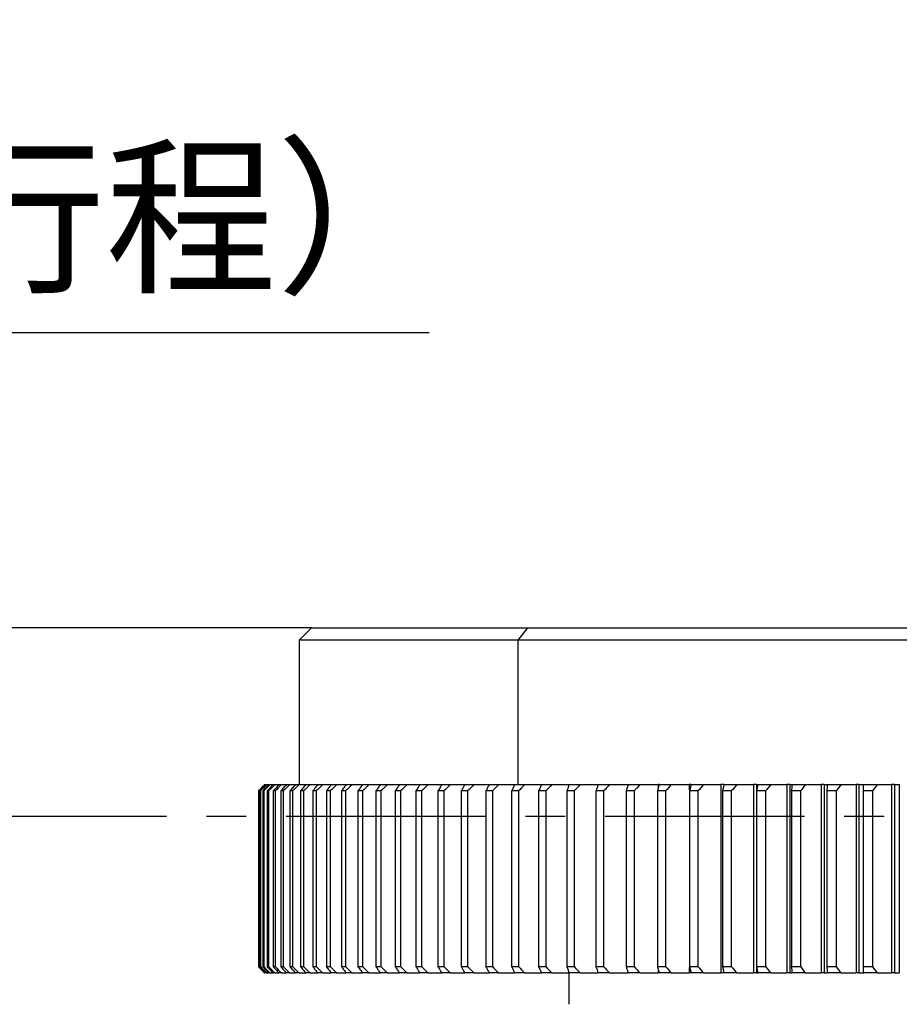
# Model space of a CAD drawing. Header units: millimetres. Extents: x 98673 to 101395, y 28002 to 29954.
# Tile 20 of 43: x 99237 to 99377, y 29641 to 29797. Entities that reach past the tile are written whole.
import ezdxf

# ---------------------------------------------------------------- set-up
doc = ezdxf.new("R2010")
doc.units = ezdxf.units.MM
doc.linetypes.add('CENTER', pattern=[50.8, 31.75, -6.35, 6.35, -6.35])
doc.layers.add('标注', color=3, linetype='Continuous', lineweight=25)
doc.layers.add('点划线', color=1, linetype='CENTER', lineweight=25)
doc.styles.get("Standard").update_dxf_attribs({"font": 'SimSun.ttf'})
doc.dimstyles.new('ISO-25', dxfattribs={"dimscale": 2.5, "dimtxt": 8, "dimasz": 6, "dimexe": 1, "dimexo": 0, "dimgap": 1.5, "dimtad": 1, "dimtoh": 1, "dimdsep": 46, "dimtxsty": 'Standard', "dimcen": 2.5, "dimclrd": 3, "dimclre": 3, "dimclrt": 3, "dimadec": 0, "dimazin": 0, "dimtfac": 1, "dimtmove": 0, "dimatfit": 3, "dimfxl": 0, "dimarcsym": 0})

# ---------------------------------------------------------------- blocks, each defined once
blk = doc.blocks.new('*D60')
at = {"layer": 'Defpoints', "color": 0, "lineweight": -3, "transparency": 16777216}
for p in [(98917.49, 29700.53), (99283.17, 29700.53), (99146.67, 29315.53)]:
    blk.add_point(p, dxfattribs=at)
at = {"layer": '标注', "color": 3, "lineweight": -2, "transparency": 16777216}
for p, q in [((99283.17, 29700.53), (98914.99, 29700.53)), ((98917.49, 29330.53), (98917.49, 29685.53)), ((99146.67, 29315.53), (98914.99, 29315.53))]:
    blk.add_line(p, q, dxfattribs=at)
at = {"layer": '标注', "color": 3, "lineweight": -3, "transparency": 16777216}
for points in [[(98914.99, 29685.53), (98919.99, 29685.53), (98917.49, 29700.53)], [(98914.99, 29330.53), (98919.99, 29330.53), (98917.49, 29315.53)]]:
    blk.add_solid(points, dxfattribs=at)
at = {"layer": '标注', "color": 3, "lineweight": -3, "transparency": 16777216, "insert": (98900.39, 29508.03), "char_height": 20, "width": 892.5236, "attachment_point": 5, "rotation": 90}
blk.add_mtext('385（弹簧未压缩高度）', dxfattribs=at)
blk = doc.blocks.new('*D62')
at = {"layer": 'Defpoints', "color": 0, "lineweight": -3, "transparency": 16777216}
for p in [(99058.61, 29700.53), (99228.32, 29700.53), (99228.32, 29670.53)]:
    blk.add_point(p, dxfattribs=at)
at = {"layer": '标注', "color": 3, "lineweight": -2, "transparency": 16777216}
for p, q in [((99058.61, 29715.53), (99058.61, 29747.57)), ((99058.61, 29747.57), (99301.91, 29747.57)), ((99228.32, 29700.53), (99056.11, 29700.53)), ((99058.61, 29670.53), (99058.61, 29700.53)), ((99228.32, 29670.53), (99056.11, 29670.53)), ((99058.61, 29655.53), (99058.61, 29640.53))]:
    blk.add_line(p, q, dxfattribs=at)
at = {"layer": '标注', "color": 3, "lineweight": -3, "transparency": 16777216}
for points in [[(99056.11, 29715.53), (99061.11, 29715.53), (99058.61, 29700.53)], [(99056.11, 29655.53), (99061.11, 29655.53), (99058.61, 29670.53)]]:
    blk.add_solid(points, dxfattribs=at)
at = {"layer": '标注', "color": 3, "lineweight": -3, "transparency": 16777216, "insert": (99182.14, 29764.62), "char_height": 20, "width": 385.2535, "attachment_point": 5}
blk.add_mtext('30（减震压缩行程）', dxfattribs=at)

msp = doc.modelspace()

# ---------------------------------------------------------------- linework, layer by layer
at = {"color": 7, "linetype": 'Continuous', "lineweight": 25}
for p, q in [((99283.173, 29700.525), (99281.173, 29698.525)), ((99283.173, 29700.525), (99317.615, 29700.525)), ((99316.064, 29698.525), (99317.615, 29700.525)), ((99317.615, 29700.525), (99590.173, 29700.525)), ((99281.173, 29698.525), (99281.173, 29675.525)), ((99316.064, 29698.525), (99281.173, 29698.525)), ((99316.064, 29675.525), (99316.064, 29698.525)), ((99592.173, 29698.525), (99316.064, 29698.525)), ((99274.722, 29674.525), (99274.69, 29674.525)), ((99274.69, 29674.525), (99274.69, 29646.525)), ((99274.722, 29674.525), (99274.722, 29646.525)), ((99275.004, 29674.525), (99274.908, 29674.525)), ((99274.908, 29674.525), (99274.908, 29646.525)), ((99275.004, 29674.525), (99275.004, 29646.525)), ((99275.535, 29674.525), (99275.375, 29674.525)), ((99275.375, 29674.525), (99275.375, 29646.525)), ((99275.535, 29674.525), (99275.535, 29646.525)), ((99275.685, 29675.525), (99275.732, 29675.525)), ((99275.886, 29675.525), (99276.028, 29675.525)), ((99276.028, 29675.525), (99276.334, 29675.525)), ((99276.315, 29674.525), (99276.09, 29674.525)), ((99276.09, 29674.525), (99276.09, 29646.525)), ((99276.315, 29674.525), (99276.315, 29646.525)), ((99276.334, 29675.525), (99276.571, 29675.525)), ((99276.571, 29675.525), (99277.027, 29675.525)), ((99277.03, 29675.525), (99277.361, 29675.525)), ((99277.342, 29674.525), (99277.054, 29674.525)), ((99277.054, 29674.525), (99277.054, 29646.525)), ((99277.342, 29674.525), (99277.342, 29646.525)), ((99277.361, 29675.525), (99277.97, 29675.525)), ((99277.973, 29675.525), (99278.397, 29675.525)), ((99278.614, 29674.525), (99278.263, 29674.525)), ((99278.263, 29674.525), (99278.263, 29646.525)), ((99278.397, 29675.525), (99279.157, 29675.525)), ((99278.614, 29674.525), (99278.614, 29646.525)), ((99279.159, 29675.525), (99279.676, 29675.525)), ((99279.676, 29675.525), (99280.587, 29675.525)), ((99280.131, 29674.525), (99279.717, 29674.525)), ((99279.717, 29674.525), (99279.717, 29646.525)), ((99280.131, 29674.525), (99280.131, 29646.525)), ((99280.589, 29675.525), (99281.198, 29675.525)), ((99281.198, 29675.525), (99282.258, 29675.525)), ((99281.888, 29674.525), (99281.412, 29674.525)), ((99281.412, 29674.525), (99281.412, 29646.525)), ((99281.888, 29674.525), (99281.888, 29646.525)), ((99282.26, 29675.525), (99282.96, 29675.525)), ((99282.96, 29675.525), (99284.167, 29675.525)), ((99283.885, 29674.525), (99283.347, 29674.525)), ((99283.348, 29674.525), (99283.348, 29646.525)), ((99283.885, 29674.525), (99283.885, 29646.525)), ((99284.168, 29675.525), (99284.958, 29675.525)), ((99284.958, 29675.525), (99286.312, 29675.525)), ((99286.117, 29674.525), (99285.519, 29674.525)), ((99285.519, 29674.525), (99285.519, 29646.525)), ((99286.117, 29674.525), (99286.117, 29646.525)), ((99286.312, 29675.525), (99287.191, 29675.525)), ((99287.191, 29675.525), (99288.689, 29675.525)), ((99287.924, 29674.525), (99287.924, 29646.525)), ((99288.581, 29674.525), (99287.924, 29674.525)), ((99288.581, 29674.525), (99288.581, 29646.525)), ((99288.687, 29675.525), (99289.654, 29675.525)), ((99289.654, 29675.525), (99291.293, 29675.525)), ((99290.558, 29674.525), (99290.558, 29646.525)), ((99291.273, 29674.525), (99290.558, 29674.525)), ((99291.273, 29674.525), (99291.273, 29646.525)), ((99291.291, 29675.525), (99292.344, 29675.525)), ((99292.344, 29675.525), (99294.122, 29675.525)), ((99293.417, 29674.525), (99293.417, 29646.525)), ((99294.19, 29674.525), (99293.417, 29674.525)), ((99294.119, 29675.525), (99295.256, 29675.525)), ((99294.19, 29674.525), (99294.19, 29646.525)), ((99295.256, 29675.525), (99297.171, 29675.525)), ((99296.497, 29674.525), (99296.497, 29646.525)), ((99297.326, 29674.525), (99296.497, 29674.525)), ((99297.167, 29675.525), (99298.386, 29675.525)), ((99297.326, 29674.525), (99297.326, 29646.525)), ((99298.386, 29675.525), (99300.434, 29675.525)), ((99299.793, 29674.525), (99299.793, 29646.525)), ((99300.677, 29674.525), (99299.793, 29674.525)), ((99300.429, 29675.525), (99301.73, 29675.525)), ((99300.677, 29674.525), (99300.677, 29646.525)), ((99301.73, 29675.525), (99303.908, 29675.525)), ((99303.301, 29674.525), (99303.301, 29646.525)), ((99304.238, 29674.525), (99303.301, 29674.525)), ((99303.902, 29675.525), (99305.281, 29675.525)), ((99304.238, 29674.525), (99304.238, 29646.525)), ((99305.281, 29675.525), (99307.586, 29675.525)), ((99307.014, 29674.525), (99307.014, 29646.525)), ((99308.003, 29674.525), (99307.014, 29674.525)), ((99307.58, 29675.525), (99309.036, 29675.525)), ((99308.003, 29674.525), (99308.003, 29646.525)), ((99309.036, 29675.525), (99311.463, 29675.525)), ((99311.967, 29674.525), (99310.926, 29674.525)), ((99310.927, 29674.525), (99310.927, 29646.525)), ((99311.457, 29675.525), (99312.987, 29675.525)), ((99311.967, 29674.525), (99311.967, 29646.525)), ((99312.987, 29675.525), (99315.532, 29675.525)), ((99315.033, 29674.525), (99315.033, 29646.525)), ((99316.123, 29674.525), (99315.033, 29674.525)), ((99315.526, 29675.525), (99317.128, 29675.525)), ((99316.123, 29674.525), (99316.123, 29646.525)), ((99317.128, 29675.525), (99319.788, 29675.525)), ((99319.328, 29674.525), (99319.328, 29646.525)), ((99320.464, 29674.525), (99319.328, 29674.525)), ((99319.783, 29675.525), (99321.454, 29675.525)), ((99320.464, 29674.525), (99320.464, 29646.525)), ((99321.454, 29675.525), (99324.224, 29675.525)), ((99323.803, 29674.525), (99323.803, 29646.525)), ((99324.985, 29674.525), (99323.803, 29674.525)), ((99324.22, 29675.525), (99325.958, 29675.525)), ((99324.985, 29674.525), (99324.985, 29646.525)), ((99325.958, 29675.525), (99328.832, 29675.525)), ((99328.452, 29674.525), (99328.452, 29646.525)), ((99329.678, 29674.525), (99328.452, 29674.525)), ((99328.83, 29675.525), (99330.633, 29675.525)), ((99329.678, 29674.525), (99329.678, 29646.525)), ((99330.633, 29675.525), (99333.602, 29675.525)), ((99334.536, 29674.525), (99333.268, 29674.525)), ((99333.269, 29674.525), (99333.269, 29646.525)), ((99333.606, 29675.525), (99335.471, 29675.525)), ((99334.536, 29674.525), (99334.536, 29646.525)), ((99335.471, 29675.525), (99338.372, 29675.525)), ((99338.244, 29674.525), (99338.244, 29646.525)), ((99339.552, 29674.525), (99338.244, 29674.525)), ((99338.542, 29675.525), (99338.37, 29675.525)), ((99338.37, 29675.525), (99338.37, 29674.947)), ((99338.542, 29675.525), (99340.465, 29675.525)), ((99339.552, 29674.525), (99339.552, 29646.525)), ((99340.465, 29675.525), (99343.293, 29675.525)), ((99343.629, 29675.525), (99343.291, 29675.525)), ((99343.291, 29675.525), (99343.291, 29674.68)), ((99343.372, 29674.525), (99343.372, 29646.525)), ((99344.717, 29674.525), (99343.372, 29674.525)), ((99343.628, 29675.525), (99345.607, 29675.525)), ((99344.717, 29674.525), (99344.717, 29646.525)), ((99345.607, 29675.525), (99348.358, 29675.525)), ((99348.355, 29675.525), (99348.355, 29645.525)), ((99348.827, 29675.525), (99348.355, 29675.525)), ((99348.643, 29674.525), (99348.643, 29646.525)), ((99350.024, 29674.525), (99348.643, 29674.525)), ((99348.858, 29675.525), (99350.89, 29675.525)), ((99350.024, 29674.525), (99350.024, 29646.525)), ((99350.89, 29675.525), (99353.559, 29675.525)), ((99353.557, 29675.525), (99353.557, 29645.525)), ((99354.027, 29675.525), (99353.557, 29675.525)), ((99354.027, 29675.525), (99354.027, 29645.525)), ((99354.027, 29675.525), (99354.224, 29675.525)), ((99354.05, 29674.525), (99354.05, 29646.525)), ((99355.465, 29674.525), (99354.05, 29674.525)), ((99354.224, 29675.525), (99356.305, 29675.525)), ((99355.465, 29674.525), (99355.465, 29646.525)), ((99356.305, 29675.525), (99358.888, 29675.525)), ((99358.886, 29675.525), (99358.886, 29645.525)), ((99359.354, 29675.525), (99358.886, 29675.525)), ((99359.354, 29675.525), (99359.354, 29645.525)), ((99359.354, 29675.525), (99359.716, 29675.525)), ((99361.031, 29674.525), (99359.584, 29674.525)), ((99359.585, 29674.525), (99359.585, 29646.525)), ((99359.717, 29675.525), (99361.844, 29675.525)), ((99361.03, 29674.525), (99361.03, 29646.525)), ((99361.844, 29675.525), (99364.338, 29675.525)), ((99364.335, 29675.525), (99364.335, 29645.525)), ((99364.801, 29675.525), (99364.335, 29675.525)), ((99364.801, 29675.525), (99364.801, 29645.525)), ((99364.801, 29675.525), (99365.328, 29675.525)), ((99365.238, 29674.525), (99365.238, 29646.525)), ((99366.713, 29674.525), (99365.238, 29674.525)), ((99365.328, 29675.525), (99367.498, 29675.525)), ((99366.713, 29674.525), (99366.713, 29646.525)), ((99367.498, 29675.525), (99369.898, 29675.525)), ((99369.896, 29675.525), (99369.896, 29645.525)), ((99370.358, 29675.525), (99369.896, 29675.525)), ((99370.358, 29675.525), (99370.358, 29645.525)), ((99370.358, 29675.525), (99371.11, 29675.525)), ((99371.001, 29674.525), (99371.001, 29646.525)), ((99372.504, 29674.525), (99371.001, 29674.525)), ((99371.049, 29675.525), (99373.259, 29675.525)), ((99372.503, 29674.525), (99372.503, 29646.525)), ((99373.259, 29675.525), (99375.562, 29675.525)), ((99375.559, 29675.525), (99375.559, 29645.525)), ((99376.018, 29675.525), (99375.559, 29675.525)), ((99376.018, 29675.525), (99376.018, 29645.525)), ((99376.018, 29675.525), (99376.783, 29675.525)), ((99376.783, 29675.525), (99376.783, 29645.525)), ((99274.69, 29646.525), (99274.722, 29646.525)), ((99274.908, 29646.525), (99275.004, 29646.525)), ((99275.375, 29646.525), (99275.535, 29646.525)), ((99276.09, 29646.525), (99276.315, 29646.525)), ((99277.054, 29646.525), (99277.342, 29646.525)), ((99278.263, 29646.525), (99278.614, 29646.525)), ((99279.717, 29646.525), (99280.131, 29646.525)), ((99281.412, 29646.525), (99281.888, 29646.525)), ((99283.347, 29646.525), (99283.885, 29646.525)), ((99285.519, 29646.525), (99286.117, 29646.525)), ((99287.924, 29646.525), (99288.581, 29646.525)), ((99290.558, 29646.525), (99291.273, 29646.525)), ((99293.417, 29646.525), (99294.19, 29646.525)), ((99296.497, 29646.525), (99297.326, 29646.525)), ((99299.793, 29646.525), (99300.677, 29646.525)), ((99303.301, 29646.525), (99304.238, 29646.525)), ((99307.014, 29646.525), (99308.003, 29646.525)), ((99310.926, 29646.525), (99311.967, 29646.525)), ((99315.033, 29646.525), (99316.123, 29646.525)), ((99319.328, 29646.525), (99320.464, 29646.525)), ((99323.803, 29646.525), (99324.985, 29646.525)), ((99328.452, 29646.525), (99329.678, 29646.525)), ((99333.268, 29646.525), (99334.536, 29646.525)), ((99338.244, 29646.525), (99339.552, 29646.525)), ((99338.37, 29646.104), (99338.37, 29645.525)), ((99343.291, 29646.37), (99343.291, 29645.525)), ((99343.372, 29646.525), (99344.717, 29646.525)), ((99348.643, 29646.525), (99350.024, 29646.525)), ((99354.05, 29646.525), (99355.465, 29646.525)), ((99359.584, 29646.525), (99361.031, 29646.525)), ((99365.238, 29646.525), (99366.713, 29646.525)), ((99371.001, 29646.525), (99372.504, 29646.525)), ((99275.732, 29645.525), (99275.685, 29645.525)), ((99276.028, 29645.525), (99275.886, 29645.525)), ((99276.028, 29645.525), (99276.334, 29645.525)), ((99276.571, 29645.525), (99276.334, 29645.525)), ((99276.571, 29645.525), (99277.027, 29645.525)), ((99277.361, 29645.525), (99277.03, 29645.525)), ((99277.361, 29645.525), (99277.97, 29645.525)), ((99278.397, 29645.525), (99277.973, 29645.525)), ((99278.397, 29645.525), (99279.157, 29645.525)), ((99279.676, 29645.525), (99279.159, 29645.525)), ((99279.676, 29645.525), (99280.587, 29645.525)), ((99281.198, 29645.525), (99280.589, 29645.525)), ((99281.198, 29645.525), (99282.258, 29645.525)), ((99282.96, 29645.525), (99282.26, 29645.525)), ((99282.96, 29645.525), (99284.167, 29645.525)), ((99284.958, 29645.525), (99284.168, 29645.525)), ((99284.958, 29645.525), (99286.312, 29645.525)), ((99287.191, 29645.525), (99286.312, 29645.525)), ((99287.191, 29645.525), (99288.689, 29645.525)), ((99289.654, 29645.525), (99288.687, 29645.525)), ((99289.654, 29645.525), (99291.293, 29645.525)), ((99292.344, 29645.525), (99291.291, 29645.525)), ((99292.344, 29645.525), (99294.122, 29645.525)), ((99295.256, 29645.525), (99294.119, 29645.525)), ((99295.256, 29645.525), (99297.171, 29645.525)), ((99298.386, 29645.525), (99297.167, 29645.525)), ((99298.386, 29645.525), (99300.434, 29645.525)), ((99301.73, 29645.525), (99300.429, 29645.525)), ((99301.73, 29645.525), (99303.908, 29645.525)), ((99305.281, 29645.525), (99303.902, 29645.525)), ((99305.281, 29645.525), (99307.586, 29645.525)), ((99309.036, 29645.525), (99307.58, 29645.525)), ((99309.036, 29645.525), (99311.463, 29645.525)), ((99312.987, 29645.525), (99311.457, 29645.525)), ((99312.987, 29645.525), (99315.532, 29645.525)), ((99317.128, 29645.525), (99315.526, 29645.525)), ((99317.128, 29645.525), (99319.788, 29645.525)), ((99321.454, 29645.525), (99319.783, 29645.525)), ((99321.454, 29645.525), (99324.224, 29645.525)), ((99324.173, 29640.525), (99324.173, 29645.525)), ((99325.958, 29645.525), (99324.22, 29645.525)), ((99325.958, 29645.525), (99328.832, 29645.525)), ((99330.633, 29645.525), (99328.83, 29645.525)), ((99330.633, 29645.525), (99333.602, 29645.525)), ((99335.471, 29645.525), (99333.606, 29645.525)), ((99335.471, 29645.525), (99338.372, 29645.525)), ((99338.542, 29645.525), (99338.37, 29645.525)), ((99340.465, 29645.525), (99338.542, 29645.525)), ((99340.465, 29645.525), (99343.293, 29645.525)), ((99343.629, 29645.525), (99343.291, 29645.525)), ((99345.607, 29645.525), (99343.628, 29645.525)), ((99345.607, 29645.525), (99348.358, 29645.525)), ((99348.827, 29645.525), (99348.355, 29645.525)), ((99350.89, 29645.525), (99348.858, 29645.525)), ((99350.89, 29645.525), (99353.559, 29645.525)), ((99354.027, 29645.525), (99353.557, 29645.525)), ((99354.027, 29645.525), (99354.224, 29645.525)), ((99356.305, 29645.525), (99354.224, 29645.525)), ((99356.305, 29645.525), (99358.888, 29645.525)), ((99359.354, 29645.525), (99358.886, 29645.525)), ((99359.354, 29645.525), (99359.716, 29645.525)), ((99361.844, 29645.525), (99359.717, 29645.525)), ((99361.844, 29645.525), (99364.338, 29645.525)), ((99364.801, 29645.525), (99364.335, 29645.525)), ((99364.801, 29645.525), (99365.328, 29645.525)), ((99367.498, 29645.525), (99365.328, 29645.525)), ((99367.498, 29645.525), (99369.898, 29645.525)), ((99370.358, 29645.525), (99369.896, 29645.525)), ((99370.358, 29645.525), (99371.11, 29645.525)), ((99373.259, 29645.525), (99371.049, 29645.525)), ((99373.259, 29645.525), (99375.562, 29645.525)), ((99376.018, 29645.525), (99375.559, 29645.525)), ((99376.018, 29645.525), (99376.783, 29645.525))]:
    msp.add_line(p, q, dxfattribs=at)
for points, knots in [([(99275.685, 29675.525), (99275.52, 29675.36), (99275.188, 29675.026), (99274.857, 29674.693), (99274.69, 29674.525)], [0, 0, 0, 0, 0.4954567, 1, 1, 1, 1]), ([(99275.886, 29675.525), (99275.724, 29675.36), (99275.397, 29675.026), (99275.072, 29674.693), (99274.908, 29674.525)], [0, 0, 0, 0, 0.49545669, 1, 1, 1, 1]), ([(99276.334, 29675.525), (99276.175, 29675.36), (99275.855, 29675.026), (99275.536, 29674.693), (99275.375, 29674.525)], [0, 0, 0, 0, 0.4954562, 1, 1, 1, 1]), ([(99277.03, 29675.525), (99276.875, 29675.36), (99276.56, 29675.026), (99276.248, 29674.693), (99276.09, 29674.525)], [0, 0, 0, 0, 0.4954567, 1, 1, 1, 1]), ([(99277.973, 29675.525), (99277.82, 29675.36), (99277.513, 29675.026), (99277.208, 29674.693), (99277.054, 29674.525)], [0, 0, 0, 0, 0.4954562, 1, 1, 1, 1]), ([(99279.159, 29675.525), (99279.011, 29675.36), (99278.711, 29675.026), (99278.413, 29674.693), (99278.263, 29674.525)], [0, 0, 0, 0, 0.4954562, 1, 1, 1, 1]), ([(99280.589, 29675.525), (99280.445, 29675.36), (99280.153, 29675.026), (99279.863, 29674.693), (99279.717, 29674.525)], [0, 0, 0, 0, 0.4954567, 1, 1, 1, 1]), ([(99282.26, 29675.525), (99282.119, 29675.36), (99281.836, 29675.026), (99281.554, 29674.693), (99281.412, 29674.525)], [0, 0, 0, 0, 0.4954567, 1, 1, 1, 1]), ([(99284.168, 29675.525), (99284.032, 29675.36), (99283.757, 29675.026), (99283.485, 29674.693), (99283.347, 29674.525)], [0, 0, 0, 0, 0.49545669, 1, 1, 1, 1]), ([(99286.312, 29675.525), (99286.18, 29675.36), (99285.915, 29675.026), (99285.652, 29674.693), (99285.519, 29674.525)], [0, 0, 0, 0, 0.4954567, 1, 1, 1, 1]), ([(99288.687, 29675.525), (99288.561, 29675.36), (99288.304, 29675.026), (99288.051, 29674.693), (99287.924, 29674.525)], [0, 0, 0, 0, 0.4954562, 1, 1, 1, 1]), ([(99291.291, 29675.525), (99291.169, 29675.36), (99290.923, 29675.026), (99290.68, 29674.693), (99290.558, 29674.525)], [0, 0, 0, 0, 0.49545618, 1, 1, 1, 1]), ([(99294.119, 29675.525), (99294.002, 29675.36), (99293.767, 29675.026), (99293.534, 29674.693), (99293.417, 29674.525)], [0, 0, 0, 0, 0.4954562, 1, 1, 1, 1]), ([(99297.167, 29675.525), (99297.055, 29675.36), (99296.83, 29675.026), (99296.609, 29674.693), (99296.497, 29674.525)], [0, 0, 0, 0, 0.4954567, 1, 1, 1, 1]), ([(99300.429, 29675.525), (99300.324, 29675.36), (99300.11, 29675.026), (99299.899, 29674.693), (99299.793, 29674.525)], [0, 0, 0, 0, 0.4954567, 1, 1, 1, 1]), ([(99303.902, 29675.525), (99303.802, 29675.36), (99303.6, 29675.026), (99303.401, 29674.693), (99303.301, 29674.525)], [0, 0, 0, 0, 0.4954567, 1, 1, 1, 1]), ([(99307.58, 29675.525), (99307.485, 29675.36), (99307.295, 29675.026), (99307.108, 29674.693), (99307.014, 29674.525)], [0, 0, 0, 0, 0.4954562, 1, 1, 1, 1]), ([(99311.457, 29675.525), (99311.368, 29675.36), (99311.189, 29675.026), (99311.015, 29674.693), (99310.926, 29674.525)], [0, 0, 0, 0, 0.4954567, 1, 1, 1, 1]), ([(99315.526, 29675.525), (99315.444, 29675.36), (99315.278, 29675.026), (99315.115, 29674.693), (99315.033, 29674.525)], [0, 0, 0, 0, 0.4954567, 1, 1, 1, 1]), ([(99319.783, 29675.525), (99319.707, 29675.36), (99319.553, 29675.026), (99319.403, 29674.693), (99319.328, 29674.525)], [0, 0, 0, 0, 0.4954567, 1, 1, 1, 1]), ([(99324.22, 29675.525), (99324.15, 29675.36), (99324.009, 29675.026), (99323.872, 29674.693), (99323.803, 29674.525)], [0, 0, 0, 0, 0.4954567, 1, 1, 1, 1]), ([(99328.83, 29675.525), (99328.766, 29675.36), (99328.638, 29675.026), (99328.515, 29674.693), (99328.452, 29674.525)], [0, 0, 0, 0, 0.4954562, 1, 1, 1, 1]), ([(99333.606, 29675.525), (99333.549, 29675.36), (99333.435, 29675.026), (99333.324, 29674.693), (99333.268, 29674.525)], [0, 0, 0, 0, 0.49545618, 1, 1, 1, 1]), ([(99338.542, 29675.525), (99338.491, 29675.36), (99338.39, 29675.026), (99338.293, 29674.693), (99338.244, 29674.525)], [0, 0, 0, 0, 0.49545618, 1, 1, 1, 1]), ([(99343.628, 29675.525), (99343.585, 29675.36), (99343.497, 29675.026), (99343.414, 29674.693), (99343.372, 29674.525)], [0, 0, 0, 0, 0.4954567, 1, 1, 1, 1]), ([(99348.858, 29675.525), (99348.822, 29675.36), (99348.747, 29675.026), (99348.678, 29674.693), (99348.643, 29674.525)], [0, 0, 0, 0, 0.4954562, 1, 1, 1, 1]), ([(99354.224, 29675.525), (99354.194, 29675.36), (99354.134, 29675.026), (99354.078, 29674.693), (99354.05, 29674.525)], [0, 0, 0, 0, 0.4954567, 1, 1, 1, 1]), ([(99359.717, 29675.525), (99359.693, 29675.36), (99359.647, 29675.026), (99359.605, 29674.693), (99359.584, 29674.525)], [0, 0, 0, 0, 0.4954562, 1, 1, 1, 1]), ([(99365.328, 29675.525), (99365.312, 29675.36), (99365.279, 29675.026), (99365.252, 29674.693), (99365.238, 29674.525)], [0, 0, 0, 0, 0.4954562, 1, 1, 1, 1]), ([(99371.049, 29675.525), (99371.04, 29675.36), (99371.022, 29675.026), (99371.008, 29674.693), (99371.001, 29674.525)], [0, 0, 0, 0, 0.4954562, 1, 1, 1, 1]), ([(99274.69, 29646.525), (99274.857, 29646.357), (99275.188, 29646.024), (99275.52, 29645.691), (99275.685, 29645.525)], [0, 0, 0, 0, 0.5045438, 1, 1, 1, 1]), ([(99274.908, 29646.525), (99275.072, 29646.357), (99275.397, 29646.024), (99275.724, 29645.691), (99275.886, 29645.525)], [0, 0, 0, 0, 0.5045438, 1, 1, 1, 1]), ([(99275.375, 29646.525), (99275.536, 29646.357), (99275.855, 29646.024), (99276.175, 29645.691), (99276.334, 29645.525)], [0, 0, 0, 0, 0.5045438, 1, 1, 1, 1]), ([(99276.09, 29646.525), (99276.248, 29646.357), (99276.56, 29646.024), (99276.875, 29645.691), (99277.03, 29645.525)], [0, 0, 0, 0, 0.5045438, 1, 1, 1, 1]), ([(99277.054, 29646.525), (99277.208, 29646.357), (99277.513, 29646.024), (99277.82, 29645.691), (99277.973, 29645.525)], [0, 0, 0, 0, 0.5045438, 1, 1, 1, 1]), ([(99278.263, 29646.525), (99278.413, 29646.357), (99278.711, 29646.024), (99279.011, 29645.691), (99279.159, 29645.525)], [0, 0, 0, 0, 0.5045438, 1, 1, 1, 1]), ([(99279.717, 29646.525), (99279.863, 29646.357), (99280.153, 29646.024), (99280.445, 29645.691), (99280.589, 29645.525)], [0, 0, 0, 0, 0.5045438, 1, 1, 1, 1]), ([(99281.412, 29646.525), (99281.554, 29646.357), (99281.836, 29646.024), (99282.119, 29645.691), (99282.26, 29645.525)], [0, 0, 0, 0, 0.5045438, 1, 1, 1, 1]), ([(99283.347, 29646.525), (99283.485, 29646.357), (99283.757, 29646.024), (99284.032, 29645.691), (99284.168, 29645.525)], [0, 0, 0, 0, 0.5045438, 1, 1, 1, 1]), ([(99285.519, 29646.525), (99285.652, 29646.357), (99285.915, 29646.024), (99286.18, 29645.691), (99286.312, 29645.525)], [0, 0, 0, 0, 0.5045438, 1, 1, 1, 1]), ([(99287.924, 29646.525), (99288.051, 29646.357), (99288.304, 29646.024), (99288.561, 29645.691), (99288.687, 29645.525)], [0, 0, 0, 0, 0.50454382, 1, 1, 1, 1]), ([(99290.558, 29646.525), (99290.68, 29646.357), (99290.923, 29646.024), (99291.169, 29645.691), (99291.291, 29645.525)], [0, 0, 0, 0, 0.5045438, 1, 1, 1, 1]), ([(99293.417, 29646.525), (99293.534, 29646.357), (99293.767, 29646.024), (99294.002, 29645.691), (99294.119, 29645.525)], [0, 0, 0, 0, 0.5045438, 1, 1, 1, 1]), ([(99296.497, 29646.525), (99296.609, 29646.357), (99296.83, 29646.024), (99297.055, 29645.691), (99297.167, 29645.525)], [0, 0, 0, 0, 0.5045438, 1, 1, 1, 1]), ([(99299.793, 29646.525), (99299.899, 29646.357), (99300.11, 29646.024), (99300.324, 29645.691), (99300.429, 29645.525)], [0, 0, 0, 0, 0.50454383, 1, 1, 1, 1]), ([(99303.301, 29646.525), (99303.401, 29646.357), (99303.6, 29646.024), (99303.802, 29645.691), (99303.902, 29645.525)], [0, 0, 0, 0, 0.5045438, 1, 1, 1, 1]), ([(99307.014, 29646.525), (99307.108, 29646.357), (99307.295, 29646.024), (99307.485, 29645.691), (99307.58, 29645.525)], [0, 0, 0, 0, 0.5045438, 1, 1, 1, 1]), ([(99310.926, 29646.525), (99311.015, 29646.357), (99311.189, 29646.024), (99311.368, 29645.691), (99311.457, 29645.525)], [0, 0, 0, 0, 0.5045438, 1, 1, 1, 1]), ([(99315.033, 29646.525), (99315.115, 29646.357), (99315.278, 29646.024), (99315.444, 29645.691), (99315.526, 29645.525)], [0, 0, 0, 0, 0.5045438, 1, 1, 1, 1]), ([(99319.328, 29646.525), (99319.403, 29646.357), (99319.553, 29646.024), (99319.707, 29645.691), (99319.783, 29645.525)], [0, 0, 0, 0, 0.5045438, 1, 1, 1, 1]), ([(99323.803, 29646.525), (99323.872, 29646.357), (99324.009, 29646.024), (99324.15, 29645.691), (99324.22, 29645.525)], [0, 0, 0, 0, 0.50454383, 1, 1, 1, 1]), ([(99328.452, 29646.525), (99328.515, 29646.357), (99328.638, 29646.024), (99328.766, 29645.691), (99328.83, 29645.525)], [0, 0, 0, 0, 0.5045438, 1, 1, 1, 1]), ([(99333.268, 29646.525), (99333.324, 29646.357), (99333.435, 29646.024), (99333.549, 29645.691), (99333.606, 29645.525)], [0, 0, 0, 0, 0.5045438, 1, 1, 1, 1]), ([(99338.244, 29646.525), (99338.293, 29646.357), (99338.39, 29646.024), (99338.491, 29645.691), (99338.542, 29645.525)], [0, 0, 0, 0, 0.5045438, 1, 1, 1, 1]), ([(99343.372, 29646.525), (99343.414, 29646.357), (99343.497, 29646.024), (99343.585, 29645.691), (99343.628, 29645.525)], [0, 0, 0, 0, 0.5045438, 1, 1, 1, 1]), ([(99348.643, 29646.525), (99348.678, 29646.357), (99348.747, 29646.024), (99348.822, 29645.691), (99348.858, 29645.525)], [0, 0, 0, 0, 0.5045438, 1, 1, 1, 1]), ([(99354.05, 29646.525), (99354.078, 29646.357), (99354.134, 29646.024), (99354.194, 29645.691), (99354.224, 29645.525)], [0, 0, 0, 0, 0.5045438, 1, 1, 1, 1]), ([(99359.584, 29646.525), (99359.605, 29646.357), (99359.647, 29646.024), (99359.693, 29645.691), (99359.717, 29645.525)], [0, 0, 0, 0, 0.50454382, 1, 1, 1, 1]), ([(99365.238, 29646.525), (99365.252, 29646.357), (99365.279, 29646.024), (99365.312, 29645.691), (99365.328, 29645.525)], [0, 0, 0, 0, 0.5045438, 1, 1, 1, 1]), ([(99371.001, 29646.525), (99371.008, 29646.357), (99371.022, 29646.024), (99371.04, 29645.691), (99371.049, 29645.525)], [0, 0, 0, 0, 0.50454382, 1, 1, 1, 1])]:
    msp.add_open_spline(points, degree=3, knots=knots, dxfattribs=at)
for points in [[(99275.732, 29675.525), (99275.394, 29675.192), (99275.058, 29674.859), (99274.722, 29674.525)], [(99276.028, 29675.525), (99275.685, 29675.192), (99275.344, 29674.859), (99275.004, 29674.525)], [(99276.571, 29675.525), (99276.225, 29675.192), (99275.88, 29674.859), (99275.535, 29674.525)], [(99277.361, 29675.525), (99277.011, 29675.192), (99276.663, 29674.859), (99276.315, 29674.525)], [(99278.397, 29675.525), (99278.044, 29675.192), (99277.693, 29674.859), (99277.342, 29674.525)], [(99279.676, 29675.525), (99279.322, 29675.192), (99278.968, 29674.859), (99278.615, 29674.525)], [(99281.198, 29675.525), (99280.842, 29675.192), (99280.486, 29674.859), (99280.131, 29674.525)], [(99282.96, 29675.525), (99282.602, 29675.192), (99282.245, 29674.859), (99281.889, 29674.525)], [(99284.958, 29675.525), (99284.6, 29675.192), (99284.243, 29674.859), (99283.885, 29674.525)], [(99287.191, 29675.525), (99286.833, 29675.192), (99286.475, 29674.859), (99286.117, 29674.525)], [(99289.654, 29675.525), (99289.296, 29675.192), (99288.939, 29674.859), (99288.581, 29674.525)], [(99292.344, 29675.525), (99291.987, 29675.192), (99291.63, 29674.859), (99291.273, 29674.525)], [(99295.256, 29675.525), (99294.901, 29675.192), (99294.546, 29674.859), (99294.19, 29674.525)], [(99298.386, 29675.525), (99298.033, 29675.192), (99297.68, 29674.859), (99297.326, 29674.525)], [(99301.73, 29675.525), (99301.38, 29675.192), (99301.029, 29674.859), (99300.677, 29674.525)], [(99305.281, 29675.525), (99304.935, 29675.192), (99304.587, 29674.859), (99304.238, 29674.525)], [(99309.036, 29675.525), (99308.692, 29675.192), (99308.348, 29674.859), (99308.003, 29674.525)], [(99312.987, 29675.525), (99312.648, 29675.192), (99312.308, 29674.859), (99311.967, 29674.525)], [(99317.128, 29675.525), (99316.794, 29675.192), (99316.459, 29674.859), (99316.123, 29674.525)], [(99321.454, 29675.525), (99321.126, 29675.192), (99320.796, 29674.859), (99320.464, 29674.525)], [(99325.958, 29675.525), (99325.635, 29675.192), (99325.311, 29674.859), (99324.985, 29674.525)], [(99330.633, 29675.525), (99330.316, 29675.192), (99329.998, 29674.859), (99329.678, 29674.525)], [(99335.471, 29675.525), (99335.161, 29675.192), (99334.849, 29674.859), (99334.536, 29674.525)], [(99340.465, 29675.525), (99340.162, 29675.192), (99339.858, 29674.859), (99339.552, 29674.525)], [(99345.607, 29675.525), (99345.312, 29675.192), (99345.015, 29674.859), (99344.717, 29674.525)], [(99350.89, 29675.525), (99350.603, 29675.192), (99350.315, 29674.859), (99350.024, 29674.525)], [(99356.305, 29675.525), (99356.027, 29675.192), (99355.747, 29674.859), (99355.465, 29674.525)], [(99361.844, 29675.525), (99361.575, 29675.192), (99361.304, 29674.859), (99361.031, 29674.525)], [(99367.498, 29675.525), (99367.239, 29675.192), (99366.977, 29674.859), (99366.713, 29674.525)], [(99373.259, 29675.525), (99373.009, 29675.192), (99372.758, 29674.859), (99372.503, 29674.525)], [(99274.722, 29646.525), (99275.058, 29646.192), (99275.394, 29645.859), (99275.732, 29645.525)], [(99275.004, 29646.525), (99275.344, 29646.192), (99275.685, 29645.859), (99276.028, 29645.525)], [(99275.535, 29646.525), (99275.88, 29646.192), (99276.225, 29645.859), (99276.571, 29645.525)], [(99276.315, 29646.525), (99276.663, 29646.192), (99277.011, 29645.859), (99277.361, 29645.525)], [(99277.342, 29646.525), (99277.693, 29646.192), (99278.044, 29645.859), (99278.397, 29645.525)], [(99278.615, 29646.525), (99278.968, 29646.192), (99279.322, 29645.859), (99279.676, 29645.525)], [(99280.131, 29646.525), (99280.486, 29646.192), (99280.842, 29645.859), (99281.198, 29645.525)], [(99281.889, 29646.525), (99282.245, 29646.192), (99282.602, 29645.859), (99282.96, 29645.525)], [(99283.885, 29646.525), (99284.243, 29646.192), (99284.6, 29645.859), (99284.958, 29645.525)], [(99286.117, 29646.525), (99286.475, 29646.192), (99286.833, 29645.859), (99287.191, 29645.525)], [(99288.581, 29646.525), (99288.939, 29646.192), (99289.296, 29645.859), (99289.654, 29645.525)], [(99291.273, 29646.525), (99291.63, 29646.192), (99291.987, 29645.859), (99292.344, 29645.525)], [(99294.19, 29646.525), (99294.546, 29646.192), (99294.901, 29645.859), (99295.256, 29645.525)], [(99297.326, 29646.525), (99297.68, 29646.192), (99298.033, 29645.859), (99298.386, 29645.525)], [(99300.677, 29646.525), (99301.029, 29646.192), (99301.38, 29645.859), (99301.73, 29645.525)], [(99304.238, 29646.525), (99304.587, 29646.192), (99304.935, 29645.859), (99305.281, 29645.525)], [(99308.003, 29646.525), (99308.348, 29646.192), (99308.692, 29645.859), (99309.036, 29645.525)], [(99311.967, 29646.525), (99312.308, 29646.192), (99312.648, 29645.859), (99312.987, 29645.525)], [(99316.123, 29646.525), (99316.459, 29646.192), (99316.794, 29645.859), (99317.128, 29645.525)], [(99320.464, 29646.525), (99320.796, 29646.192), (99321.126, 29645.859), (99321.454, 29645.525)], [(99324.985, 29646.525), (99325.311, 29646.192), (99325.635, 29645.859), (99325.958, 29645.525)], [(99329.678, 29646.525), (99329.998, 29646.192), (99330.316, 29645.859), (99330.633, 29645.525)], [(99334.536, 29646.525), (99334.849, 29646.192), (99335.161, 29645.859), (99335.471, 29645.525)], [(99339.552, 29646.525), (99339.858, 29646.192), (99340.162, 29645.859), (99340.465, 29645.525)], [(99344.717, 29646.525), (99345.015, 29646.192), (99345.312, 29645.859), (99345.607, 29645.525)], [(99350.024, 29646.525), (99350.315, 29646.192), (99350.603, 29645.859), (99350.89, 29645.525)], [(99355.465, 29646.525), (99355.747, 29646.192), (99356.027, 29645.859), (99356.305, 29645.525)], [(99361.031, 29646.525), (99361.304, 29646.192), (99361.575, 29645.859), (99361.844, 29645.525)], [(99366.713, 29646.525), (99366.977, 29646.192), (99367.239, 29645.859), (99367.498, 29645.525)], [(99372.503, 29646.525), (99372.758, 29646.192), (99373.009, 29645.859), (99373.259, 29645.525)]]:
    msp.add_open_spline(points, degree=3, dxfattribs=at)
at = {"layer": '点划线', "lineweight": -3}
msp.add_line((99228.322, 29670.525), (99659.186, 29670.525), dxfattribs=at)

# ---------------------------------------------------------------- dimensions: what is measured, and where the dimension line sits
at = {"layer": '标注', "lineweight": -3}
for base, p1, p2, text, picture, middle in [((98917.493, 29700.525), (99146.673, 29315.525), (99283.173, 29700.525), '<>（弹簧未压缩高度）', '*D60', (98917.493, 29508.025)), ((99058.612, 29700.525), (99228.322, 29670.525), (99228.322, 29700.525), '<>（减震压缩行程）', '*D62', (99182.138, 29747.571))]:
    dim = msp.add_linear_dim(base=base, p1=p1, p2=p2, angle=90, text=text, dimstyle='ISO-25', dxfattribs=at)
    dim.commit()
    dim.dimension.update_dxf_attribs({"geometry": picture, "text_midpoint": middle, "dimtype": 160})

doc.saveas('drawing.dxf')
